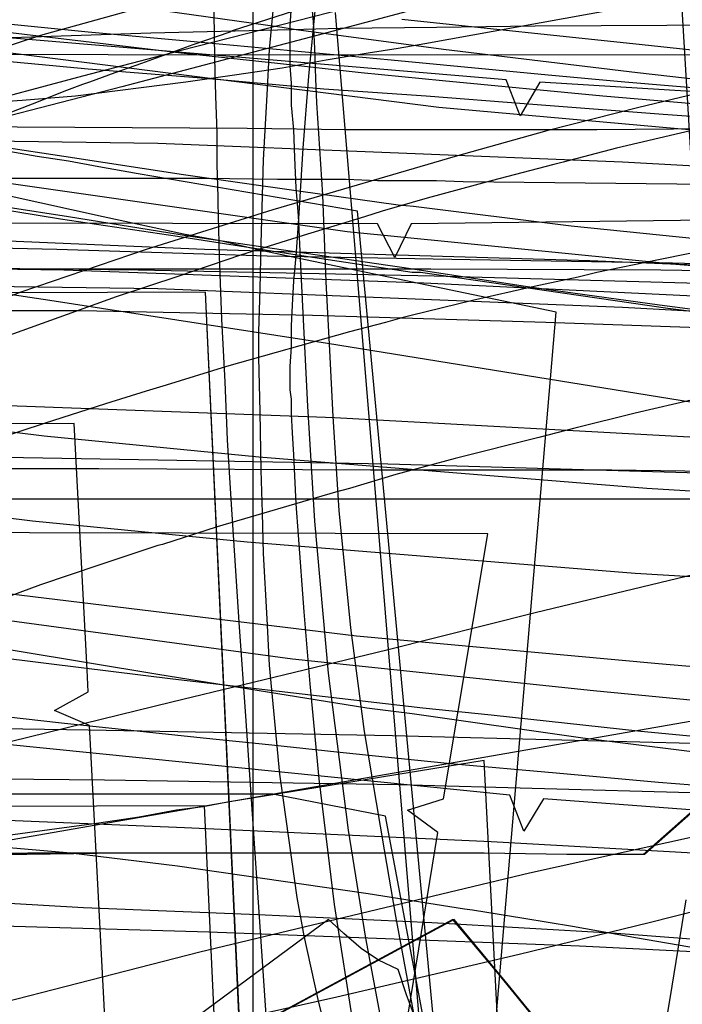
# Model space of a CAD drawing. Header units: millimetres. Extents: x 0 to 1231, y -1 to 564.
# Tile 148 of 163: x 93 to 150, y 164 to 248. Entities that reach past the tile are written whole.
import ezdxf

# ---------------------------------------------------------------- set-up
doc = ezdxf.new("R2010")
doc.units = ezdxf.units.MM
doc.layers.add('1', color=7, linetype='Continuous')

# ---------------------------------------------------------------- blocks, each defined once
blk = doc.blocks.new('PART007')
at = {"layer": '1'}
blk.add_lwpolyline([(153.2, 228.8), (147.8, 227.7), (142.5, 226.6), (140.9, 226.2), (137.1, 225.4), (131.8, 224.2), (126.5, 222.9), (125.7, 222.7), (124.3, 222.3), (121.2, 221.5), (110.6, 218.5), (105.4, 216.9), (103.7, 216.4), (100.2, 215.3), (94.9, 213.6), (84.5, 210.2)], dxfattribs=at)
blk = doc.blocks.new('PART014')
at = {"layer": '1'}
blk.add_lwpolyline([(559.3, 242.7), (491.5, 239.2), (439.2, 237.3), (382.5, 235.5), (327.8, 234.5), (271.3, 233.1), (184.5, 231.5), (126.5, 230.8), (125.1, 227.9), (123.6, 230.8), (0, 231), (0, 41.8), (123.5, 41.8), (125, 44.8), (126.5, 41.8), (162.8, 41.2), (240.9, 38.1), (307.4, 35.7), (376.2, 33.2), (463.1, 29.8), (535.6, 26.7), (606, 23.4)], dxfattribs=at)
blk = doc.blocks.new('PART020')
at = {"layer": '1'}
blk.add_lwpolyline([(151, 215.7), (145.8, 214.5), (140.6, 213.2), (137.5, 212.4), (130.3, 210.6), (125.2, 209.2), (121.2, 208), (120, 207.7), (109.8, 204.7), (105.1, 203.2), (104.7, 203.1), (99.6, 201.4), (94.6, 199.7), (91, 198.4)], dxfattribs=at)
blk = doc.blocks.new('PART024')
at = {"layer": '1'}
blk.add_lwpolyline([(363.2, 251.4), (295.9, 248), (262.2, 246.5), (228.5, 245.4), (203.7, 245.3), (202.2, 242.3), (200.7, 245.3), (0.1, 245.4), (0, 52.3), (101.1, 52.1), (151.7, 51.8), (200.8, 51.2), (202.4, 54.1), (202.4, 54), (202.6, 52.6), (202.7, 52.1), (203, 51.5), (203.4, 51.2), (203.6, 51.1), (203.9, 51.1), (216.8, 50.3), (300.7, 45.8), (384.6, 41.6)], dxfattribs=at)
blk = doc.blocks.new('PART025')
at = {"layer": '1'}
blk.add_lwpolyline([(44.6, 0), (96.8, 0), (104.9, 2.3), (137.9, 9), (147.5, 10.9), (147.5, 56.2), (124.3, 179.8), (114.6, 181.7), (62.4, 181.7), (39.2, 164.7), (1.4, 164.7), (0, 155.4), (0, 110.2), (20.1, 1.2)], close=True, dxfattribs=at)
blk = doc.blocks.new('PART026')
at = {"layer": '1'}
blk.add_lwpolyline([(116.7, 8.6), (108.7, 180.7), (15.8, 180.4), (0, 164.8), (9.5, 0)], close=True, dxfattribs=at)
blk = doc.blocks.new('PART028')
at = {"layer": '1'}
blk.add_lwpolyline([(155.2, 239.9), (144.2, 237.3), (139.6, 236.1), (138.8, 235.9), (133.4, 234.5), (127.9, 233), (124, 231.9), (122.5, 231.4), (117.2, 229.8), (111.8, 228.1), (106.5, 226.3), (101.1, 224.5), (90.5, 220.7)], dxfattribs=at)
blk = doc.blocks.new('PART029')
at = {"layer": '1'}
blk.add_lwpolyline([(353.8, 227.2), (343.9, 225.4), (336.1, 223.9), (336.7, 220.5), (295.9, 213.4), (244.8, 204.4), (233.6, 202.5), (193.8, 195.5), (40.8, 168.8), (0, 161.7), (28.6, 0), (59, 5.5), (59.9, 8.7), (61.9, 6), (72.4, 7.8), (73.4, 11), (75.4, 8.3), (142.8, 19.8), (223.2, 33), (224.2, 36.1), (226.1, 33.5), (342.7, 51), (401, 60.2)], dxfattribs=at)
blk = doc.blocks.new('PART034')
at = {"layer": '1'}
blk.add_lwpolyline([(238.2, 205.7), (198.7, 207.8), (159.2, 209.1), (124.5, 210.1), (89.8, 210.7), (41.1, 210.6), (39.6, 207.7), (38.2, 210.7), (0, 210.9), (1.6, 161.6), (3.3, 130.8), (5.4, 100), (8.4, 67.9), (11.4, 66.7), (8.6, 65), (11.9, 34.4), (15.5, 1.3), (53.2, 0), (54.5, 2.9), (56.1, 0.2), (235, 35.1), (235.9, 38.3)], dxfattribs=at)
blk = doc.blocks.new('PART040')
at = {"layer": '1'}
blk.add_lwpolyline([(246.3, 186.5), (227.6, 187.3), (209.7, 188.1), (208, 185.2), (206.7, 188.3), (173.7, 190.7), (147.8, 192.9), (121.8, 195.3), (88.7, 199.3), (86.6, 196.6), (85.8, 199.9), (45.4, 212.5), (0, 38.7)], dxfattribs=at)
blk = doc.blocks.new('PART047')
at = {"layer": '1'}
blk.add_lwpolyline([(238.9, 183.1), (204, 185.1), (202.3, 182.2), (201.1, 185.3), (168.1, 188.1), (142.2, 190.6), (116.3, 193.3), (83.2, 197.8), (81.3, 195), (80.3, 198.2), (33, 207.3), (0, 33.7), (46.9, 25.6), (48.9, 28.3), (49.8, 25.1), (85.6, 18.9), (166.2, 2.4), (168.2, 5), (169.1, 1.8), (178.3, 0), (191, 37.5), (238.8, 29.5)], dxfattribs=at)
blk = doc.blocks.new('PART054')
at = {"layer": '1'}
blk.add_lwpolyline([(238.5, 218.8), (225.8, 219.7), (224.7, 219.7), (211, 220.7), (169.6, 223.4), (158.6, 224.2), (127.6, 225.7), (96.6, 226.8), (40.8, 227.6), (39.3, 224.6), (37.8, 227.6), (0, 227.9), (1.5, 68.5), (4.4, 67.2), (1.7, 65.6), (9.9, 0), (48.3, 1), (49.4, 3.9), (51.2, 1.3), (256.7, 48.6)], dxfattribs=at)
blk = doc.blocks.new('PART076')
at = {"layer": '1'}
blk.add_lwpolyline([(116.7, 8.6), (108.7, 180.7), (15.8, 180.4), (0, 164.8), (9.5, 0)], close=True, dxfattribs=at)
blk = doc.blocks.new('PART078')
at = {"layer": '1'}
blk.add_lwpolyline([(252.5, 175.7), (207.5, 176.6), (205.9, 173.6), (204.5, 176.7), (172.7, 178.7), (171, 175.8), (169.7, 178.9), (137.9, 181.3), (136.2, 178.5), (135, 181.6), (79.4, 187.2), (77.4, 184.4), (76.4, 187.7), (35, 198.6), (0, 34.7)], dxfattribs=at)
blk = doc.blocks.new('PART088')
at = {"layer": '1'}
blk.add_lwpolyline([(375, 234.4), (350.8, 233.4), (308.1, 232.8), (265.4, 233.1), (249.1, 233.6), (211.4, 234.8), (209.8, 232), (208.4, 235), (185.6, 236.3), (157.2, 238.3), (128.9, 240.8), (90.4, 245.7), (88.4, 243), (87.5, 246.3), (46.4, 258.1)], dxfattribs=at)
blk = doc.blocks.new('PART092')
at = {"layer": '1'}
blk.add_lwpolyline([(256.1, 220.8), (229, 221.9), (203.4, 223.2), (201.8, 220.3), (200.5, 223.4), (177.7, 225), (149.3, 227.3), (121, 230.1), (82.6, 235.6), (80.7, 232.8), (79.7, 236), (32.6, 244.5), (7.8, 87.6)], dxfattribs=at)
blk = doc.blocks.new('PART095')
at = {"layer": '1'}
blk.add_lwpolyline([(369.7, 243.1), (347.6, 241.3), (324, 239.9), (318.4, 239.7), (311.4, 239.4), (297.4, 239), (283.3, 238.8), (277.7, 238.7), (241.8, 238.7), (207.3, 239.2), (205.8, 236.3), (204.4, 239.3), (172.6, 240.8), (171, 237.9), (169.7, 241), (137.6, 243), (135.9, 240.1), (134.7, 243.2), (78.9, 247.9), (77, 245.1), (76, 248.4)], dxfattribs=at)
blk = doc.blocks.new('PART097')
at = {"layer": '1'}
blk.add_lwpolyline([(117.9, 249.6), (111.1, 247.4), (110.9, 247.3), (107.7, 246.2), (103.3, 244.6), (101, 243.8), (98.8, 243), (98.2, 242.8), (96.6, 242.2), (94.4, 241.3), (92.1, 240.4)], dxfattribs=at)
blk = doc.blocks.new('PART098')
at = {"layer": '1'}
blk.add_lwpolyline([(99.8, 0.7), (128.8, 178.4), (126.2, 180.3), (129.3, 181.3), (133.1, 204.1), (41, 204.3), (31.1, 192.8), (0, 0)], close=True, dxfattribs=at)
blk = doc.blocks.new('PART100')
at = {"layer": '1'}
blk.add_lwpolyline([(269.2, 206.7), (204.2, 206.3), (171.4, 206.6), (169.9, 203.6), (168.5, 206.7), (146.8, 208), (113.4, 210.7), (94.9, 212.5), (77.9, 214.6), (76, 211.9), (75, 215), (52, 218.8), (27.8, 223.3), (0, 24.7), (47, 17.6), (48.9, 20.3), (50, 17.2), (163, 1.3), (164.9, 4), (165.9, 0.8), (171.9, 0), (188.3, 36.7), (249.7, 27.8)], dxfattribs=at)
blk = doc.blocks.new('PART105')
at = {"layer": '1'}
blk.add_lwpolyline([(268.2, 199.4), (203.2, 199), (170.5, 199.2), (168.9, 196.3), (167.5, 199.4), (145.8, 200.7), (112.4, 203.4), (93.9, 205.2), (76.9, 207.3), (75, 204.6), (74, 207.7), (51.1, 211.5), (26.8, 215.9), (0, 23.9), (47, 16.9), (48.9, 19.6), (50, 16.5), (163, 1.2), (164.8, 3.9), (165.9, 0.8), (171.9, 0), (188.2, 36.7), (249.6, 29)], dxfattribs=at)
blk = doc.blocks.new('PART106')
at = {"layer": '1'}
blk.add_lwpolyline([(108, 12.6), (98.8, 187.6), (95.8, 188.9), (98.7, 190.5), (98.6, 192.4), (97.5, 213.6), (12.8, 213.4), (0, 197.6), (10.4, 0)], close=True, dxfattribs=at)
blk = doc.blocks.new('PART109')
at = {"layer": '1'}
blk.add_lwpolyline([(288.6, 197.7), (231.5, 204.6), (229.1, 204.9), (205.3, 207.5), (193.3, 208.7), (192.1, 208.8), (186.1, 209.4), (174.2, 210.5), (152.6, 212.3), (119.9, 214.1), (87.1, 215.3), (41.1, 216.1), (39.6, 213.2), (38.1, 216.2), (0, 216.4), (0.5, 168.6), (0.4, 130.7)], dxfattribs=at)
blk = doc.blocks.new('PART111')
at = {"layer": '1'}
blk.add_lwpolyline([(285.3, 226.7), (235.7, 230.4), (184.7, 233.9), (144.7, 236.1), (104.7, 237.7), (40.9, 238.6), (39.4, 235.6), (37.9, 238.6), (0, 238), (0.1, 202), (0.6, 165.9), (2.5, 116.8), (4.7, 69.1), (7.8, 67.8), (5, 66.1), (13.4, 0), (51.5, 1.2), (52.6, 4.2), (54.4, 1.6), (268.5, 40.6)], dxfattribs=at)
blk = doc.blocks.new('PART114')
at = {"layer": '1'}
blk.add_lwpolyline([(285.3, 214.2), (235.7, 217.9), (184.7, 221.4), (144.7, 223.6), (104.7, 225.2), (40.8, 226.1), (39.4, 223.1), (37.9, 226.1), (0, 225.5), (0.7, 158.8), (2.5, 113.1), (4.7, 69.1), (7.8, 67.8), (5, 66.1), (13.4, 0), (51.5, 1.2), (52.6, 4.2), (54.4, 1.6), (268.5, 40.6)], dxfattribs=at)
blk = doc.blocks.new('PART117')
at = {"layer": '1'}
blk.add_lwpolyline([(112.9, 0), (112.9, 505.6), (15.4, 505.6), (0, 489.2), (0, 0)], close=True, dxfattribs=at)
blk = doc.blocks.new('PART118')
at = {"layer": '1'}
blk.add_lwpolyline([(112.9, 0), (112.9, 505.6), (15.4, 505.6), (0, 489.1), (0, 0)], close=True, dxfattribs=at)
blk = doc.blocks.new('PART123')
at = {"layer": '1'}
blk.add_lwpolyline([(118.9, 8.6), (108.8, 224.9), (15.9, 224.6), (0, 209.1), (12.1, 0)], close=True, dxfattribs=at)
blk = doc.blocks.new('PART125')
at = {"layer": '1'}
blk.add_lwpolyline([(118.8, 8.6), (108.8, 224.9), (15.8, 224.6), (0, 209.1), (12.1, 0)], close=True, dxfattribs=at)
blk = doc.blocks.new('PART133')
at = {"layer": '1'}
blk.add_lwpolyline([(239.1, 200), (225.3, 196.5), (210.7, 192.6), (204.8, 191), (196, 188.7), (181.4, 184.9), (174, 183.1), (166.6, 181.5), (165.3, 181.2), (136.7, 174.9), (108.3, 168.1), (79.9, 160.8)], dxfattribs=at)
blk = doc.blocks.new('PART134')
at = {"layer": '1'}
blk.add_lwpolyline([(154.2, 247.9), (137.2, 247.8), (128.7, 247.7), (120.4, 247.6), (116.2, 247.5), (104.1, 247.2), (92.1, 246.8)], dxfattribs=at)
blk = doc.blocks.new('PART135')
at = {"layer": '1'}
blk.add_lwpolyline([(241.4, 216.8), (224.3, 218.2), (207.3, 219.3), (190, 220.3), (172.7, 221.1), (138.1, 222.3), (118, 222.9), (98, 223.3), (61.1, 223.3), (29.4, 223.1), (21.7, 223), (14.2, 223), (6.9, 222.9), (0, 222.9), (0.1, 217.3), (0.1, 211.4), (0.2, 205.5), (0.2, 199.4), (0.4, 174.6), (0.6, 157.3)], dxfattribs=at)
blk = doc.blocks.new('PART136')
at = {"layer": '1'}
blk.add_lwpolyline([(135.7, 128.4), (132.8, 184.6), (110.7, 181), (108.6, 180.6), (106.3, 180.3), (103.1, 179.7), (99.6, 179.2), (96, 178.7), (92.2, 178.2), (83.6, 177.3), (79.4, 176.9), (75.3, 176.7), (12.8, 176.7), (0, 87.8)], dxfattribs=at)
blk = doc.blocks.new('PART137')
at = {"layer": '1'}
blk.add_lwpolyline([(362.7, 235.4), (350.9, 234.6), (339, 233.9), (325.3, 233.3), (311.7, 233), (297.9, 233), (282.4, 233.5), (265.2, 234.3), (248, 235.3), (222.1, 236.9), (196.1, 238.8), (179.4, 240.3), (170.4, 241.1), (162.7, 241.9), (146, 243.8), (129.3, 245.8), (116.6, 247.5), (115.4, 247.7), (103.9, 249.3)], dxfattribs=at)
blk = doc.blocks.new('PART138')
at = {"layer": '1'}
blk.add_lwpolyline([(164.5, 6.9), (153.6, 186.6), (149.8, 250.3), (127.7, 246.3), (125.4, 245.9), (122.8, 245.5), (119.2, 244.9), (115.4, 244.2), (111.3, 243.6), (107.1, 243), (97.6, 241.8), (93, 241.4), (88.4, 241.1), (83.3, 240.9), (7.5, 240.9), (0, 121.4)], dxfattribs=at)
blk = doc.blocks.new('PART139')
at = {"layer": '1'}
blk.add_lwpolyline([(146.9, 85.3), (167.5, 165.6), (146, 169.3), (140.4, 170.3), (136.2, 171), (131.8, 171.7), (131.1, 171.8), (122.8, 173.1), (106.4, 175.5), (97.2, 176.6), (88.2, 177.4), (78.8, 177.8), (74, 177.9), (68.5, 177.7), (62.6, 177.2), (56.6, 176.1), (52.3, 175.1), (48, 173.7), (43.4, 171.9), (38.7, 169.6), (35.6, 168), (32.7, 166.1), (29.7, 164.1), (26.8, 161.9)], dxfattribs=at)
blk = doc.blocks.new('PART140')
at = {"layer": '1'}
blk.add_lwpolyline([(114.5, 155.5), (112.3, 188), (111.7, 196.5), (111, 207.1), (110.7, 212.2), (110.5, 217.2), (110.2, 222.6), (110, 228), (109.9, 232.6), (109.9, 233.1), (109.8, 235.9), (109.8, 238.7), (109.7, 241.8), (109.6, 245.1), (109.4, 258.6)], dxfattribs=at)
blk = doc.blocks.new('PART141')
at = {"layer": '1'}
blk.add_lwpolyline([(247, 180.8), (217.2, 182.8), (187.7, 184.5), (156.3, 185.9), (124.9, 186.7), (98.7, 187.2), (72.4, 187.6), (45.4, 188.1), (18.4, 188.8), (0, 19.2), (8.5, 18.4), (16.8, 17.6), (33, 16.1), (37.3, 15.7), (52.3, 14.5), (71.8, 13), (100.5, 10.9), (129.2, 9), (173, 6.2), (216.9, 3.8), (234.5, 2.9), (267.9, 1.3)], dxfattribs=at)
blk = doc.blocks.new('PART142')
at = {"layer": '1'}
blk.add_lwpolyline([(244.2, 219.9), (225, 221.4), (205.8, 222.8), (186.5, 224.1), (172, 224.9), (157.5, 225.5), (128.5, 226.3), (103, 226.8), (77.5, 227.1), (44.9, 227.2), (35.3, 227.3), (25.7, 227.3), (12.7, 227), (6.3, 226.8), (0, 226.6), (0.1, 218.9), (0.3, 210.8), (0.4, 202.3), (0.6, 193.5), (0.7, 184.5), (0.9, 175.4), (1.1, 166.4), (1.4, 157.4)], dxfattribs=at)
blk = doc.blocks.new('PART145')
at = {"layer": '1'}
blk.add_lwpolyline([(243.9, 194.2), (229.6, 191.2), (217.2, 188.4), (204.8, 185.5), (180.2, 179.2), (166.6, 175.7), (158, 173.4), (147, 170.6), (135.8, 167.9), (120.1, 164.2), (104.5, 160.7)], dxfattribs=at)
blk = doc.blocks.new('PART147')
at = {"layer": '1'}
blk.add_lwpolyline([(363.5, 245.4), (346.6, 242.6), (330.5, 240.4), (318.5, 239), (306.6, 237.7), (295, 236.8), (283.4, 236.2), (268.1, 235.7), (252.8, 235.5), (237.5, 235.8), (218.3, 236.5), (199.3, 237.6), (180.2, 238.8), (161.6, 240.2), (143, 241.8), (129.2, 243.1), (122.2, 243.8), (115, 244.6), (106.7, 245.5), (98.3, 246.5), (89.8, 247.5), (81.5, 248.5)], dxfattribs=at)
blk = doc.blocks.new('PART150')
at = {"layer": '1'}
blk.add_lwpolyline([(182.7, 6.7), (172, 184.9), (156, 184.9), (146.5, 176.5), (139.9, 176.5), (132.8, 176.6), (101.5, 176.6), (93.4, 176.5), (85.5, 176.5), (78.2, 176.3), (71, 176.2), (56.6, 175.7), (50.9, 175.4), (45.1, 175), (40.6, 174.4), (36.2, 173.5), (31.8, 172.4), (27.4, 170.9), (23.1, 169), (19, 166.6), (16.2, 164.6), (13.5, 162.3)], dxfattribs=at)
blk = doc.blocks.new('PART151')
at = {"layer": '1'}
blk.add_lwpolyline([(182.7, 6.8), (172.1, 184.9), (156.1, 184.9), (146.6, 176.5), (139.9, 176.5), (132.8, 176.6), (93.5, 176.6), (85.5, 176.5), (78.2, 176.4), (71, 176.2), (56.7, 175.7), (50.9, 175.4), (45.1, 175), (40.7, 174.4), (36.3, 173.5), (31.8, 172.4), (27.5, 170.9), (23.2, 169), (19.1, 166.6), (16.2, 164.6), (13.5, 162.3)], dxfattribs=at)
blk = doc.blocks.new('PART163')
at = {"layer": '1'}
blk.add_lwpolyline([(139.4, 15.9), (124.3, 197.3), (120, 249)], dxfattribs=at)
blk = doc.blocks.new('PART170')
at = {"layer": '1'}
blk.add_lwpolyline([(254.9, 212.9), (233.1, 214.5), (201.7, 217.3), (185.9, 218.9), (181, 219.5), (170, 220.8), (148.6, 223.5), (127.3, 226.6), (126.6, 226.6), (116.7, 228.1), (106.4, 229.7), (96.3, 231.2), (86.5, 232.8), (49.2, 247.9), (46.3, 236.6), (43.4, 225.4), (37.6, 203.4), (32, 181.6), (26.3, 159.7)], dxfattribs=at)
blk = doc.blocks.new('PART171')
at = {"layer": '1'}
blk.add_lwpolyline([(126.6, 249.2), (118.4, 247), (101.6, 242.6), (84.9, 238.3)], dxfattribs=at)
blk = doc.blocks.new('PART172')
at = {"layer": '1'}
blk.add_lwpolyline([(264.5, 177.1), (233.7, 178.4), (175.8, 180.9), (150.6, 181.8), (125.4, 182.5), (100.1, 182.9), (87.9, 183), (74.8, 183.1), (57.7, 182.9), (40.6, 182.6), (25.1, 182.3), (17.2, 182), (9.3, 181.8), (8.8, 173.1), (8.2, 164), (7.7, 154.6)], dxfattribs=at)
blk = doc.blocks.new('PART174')
at = {"layer": '1'}
blk.add_lwpolyline([(162, 0), (162, 207.1), (0, 207.1), (0, 0)], close=True, dxfattribs=at)
blk = doc.blocks.new('PART175')
at = {"layer": '1'}
blk.add_lwpolyline([(126.9, 161.9), (125.2, 171.2), (124.2, 176.9), (122.5, 187.1), (121.3, 196), (120.3, 206.1), (119.8, 214.2), (119.5, 219.9), (119.2, 225.8), (118.9, 233.3), (118.4, 241.2), (118.3, 243.3), (118.2, 245.9), (118.1, 248.2), (117.9, 250.4)], dxfattribs=at)
blk = doc.blocks.new('PART176')
at = {"layer": '1'}
blk.add_lwpolyline([(244.4, 222.3), (216.3, 223.9), (201, 225), (185.7, 226), (167.4, 226.9), (149, 227.4), (131.6, 227.7), (114.1, 228), (96, 228.6), (87.1, 228.8), (78.1, 228.9), (69.7, 228.9), (61, 228.8), (37.5, 228.8), (33, 228.9), (28.8, 228.9), (24.9, 229), (0, 33.2)], dxfattribs=at)
blk = doc.blocks.new('PART178')
at = {"layer": '1'}
blk.add_lwpolyline([(164.7, 209.3), (143.8, 209.6), (123, 209.6), (99.6, 209.7), (39.2, 209.7), (33.3, 209.6), (21.2, 209.6), (14.7, 209.5), (7.7, 209.5), (4, 209.4), (0, 209.4), (0.1, 206.8), (0.2, 204.5), (0.3, 202.4), (0.4, 200.5), (0.6, 197.1), (0.7, 193.9), (0.9, 189.2), (1, 184.2), (1.2, 178.9), (1.3, 173.5), (1.7, 162.4)], dxfattribs=at)
blk = doc.blocks.new('PART180')
at = {"layer": '1'}
blk.add_lwpolyline([(137.4, 162.2), (133.9, 166.4), (130.2, 170.9), (112.6, 161.4)], dxfattribs=at)
blk = doc.blocks.new('PART192')
at = {"layer": '1'}
blk.add_lwpolyline([(265.8, 177.5), (235.2, 179.4), (201.4, 182), (165, 185.3), (146.3, 187.1), (133.4, 188.5), (127.5, 189.1), (106, 191.6), (95.3, 192.9), (84.9, 194.2), (48.4, 211.9), (46.5, 205.3), (44.4, 198.4), (42.3, 191.2), (40.2, 183.8), (37.9, 176.3), (35.7, 168.6), (31.1, 152.9)], dxfattribs=at)
blk = doc.blocks.new('PART194')
at = {"layer": '1'}
blk.add_lwpolyline([(109.2, 251.1), (94.6, 247), (80.2, 242.3), (66.3, 237.3), (59.3, 234.5), (52.5, 231.3), (48.7, 229.2), (45.1, 226.9), (42.1, 224.8), (39.3, 222.5), (36.7, 219.9), (34.3, 217.2), (32.1, 214.1), (30.3, 210.9), (28.7, 207.4), (27.5, 203.8), (26.7, 200.8), (26.1, 197.8), (25.6, 194.8), (25.1, 192.1), (0, 190.4), (4.8, 39.5)], dxfattribs=at)
blk = doc.blocks.new('PART198')
at = {"layer": '1'}
for points in [[(159.9, 234.1), (131, 234.4), (128.7, 234.5), (123.6, 234.5), (120.9, 234.6), (115, 234.6), (108.8, 234.7), (89.6, 234.7)], [(147.7, 157.5), (148.8, 164.1), (150.2, 172.6)]]:
    blk.add_lwpolyline(points, dxfattribs=at)
blk = doc.blocks.new('PART199')
at = {"layer": '1'}
blk.add_lwpolyline([(363.6, 233.6), (353, 233.3), (331.8, 233), (310.3, 233.2), (296, 233.5), (281.6, 233.9), (252.2, 235.2), (222.7, 236.9), (193.5, 239), (165.1, 241.3), (144.9, 243), (138.3, 243.6), (124.8, 244.9), (107.5, 246.5), (98.7, 247.3), (89.7, 248.2), (51.9, 262.6)], dxfattribs=at)
blk = doc.blocks.new('PART201')
at = {"layer": '1'}
blk.add_lwpolyline([(120, 157.9), (118.5, 164), (117.3, 169.5), (116.7, 172.8), (115.3, 182.8), (115.2, 183.4), (114.3, 192.8), (114.1, 196.8), (113.8, 202.4), (113.7, 205.9), (113.6, 209.6), (113.5, 214.6), (113.4, 219.3), (113.4, 221.5), (113.5, 225.2), (113.6, 229.1), (113.8, 236.3), (114.1, 241.9), (114.3, 245.8), (115.2, 255.2)], dxfattribs=at)
blk = doc.blocks.new('PART202')
at = {"layer": '1'}
blk.add_lwpolyline([(225.6, 163.1), (212.4, 164.1), (199.4, 165.1), (186, 166.2), (172.9, 166.9), (157.1, 167.8), (141, 168.6), (109.1, 169.8), (74.5, 170.8), (57.3, 171.3), (40.3, 171.7), (25.6, 172), (18.1, 172), (10.5, 172.1), (0, 26.4)], dxfattribs=at)
blk = doc.blocks.new('PART203')
at = {"layer": '1'}
blk.add_lwpolyline([(236.3, 235.1), (206.9, 236.3), (177.4, 238.1), (148.2, 240.2), (136.6, 241.1), (127.8, 241.8), (119, 242.4), (108.8, 243.3), (98.7, 244.1), (93.5, 244.6), (88.2, 245.1), (82.7, 245.5), (77, 246.1), (71.8, 246.5), (61.2, 247.5), (56.2, 247.9), (51.4, 248.3), (47.1, 248.7)], dxfattribs=at)
blk = doc.blocks.new('PART204')
at = {"layer": '1'}
blk.add_lwpolyline([(239.5, 169.6), (225.5, 171), (211.4, 172.3), (197, 173.5), (182.1, 174.6), (166.8, 175.7), (150.8, 176.6), (133.4, 177.6), (107, 178.8), (89.6, 179.5), (81.1, 179.8), (58.4, 180.5), (44.2, 181.1), (37.1, 181.3), (30, 181.4), (22.4, 181.4), (14.9, 181.2), (0, 180.6), (0, 136.1)], dxfattribs=at)
blk = doc.blocks.new('PART206')
at = {"layer": '1'}
blk.add_lwpolyline([(156.6, 182), (147.8, 182.7), (139, 183.5), (129.9, 184.3), (125.1, 184.8), (120.1, 185.3), (114.5, 185.9), (108.6, 186.5), (96.4, 187.8), (88.5, 188.7)], dxfattribs=at)
blk = doc.blocks.new('PART207')
at = {"layer": '1'}
blk.add_lwpolyline([(138.1, 161.3), (135, 165.1), (132.7, 167.9), (130.2, 170.9), (112.6, 161.4)], dxfattribs=at)
blk = doc.blocks.new('PART212')
at = {"layer": '1'}
blk.add_lwpolyline([(123.8, 250.1), (106.6, 245.7), (98.2, 243.5), (88.1, 240.8), (78.5, 238.3), (78.1, 238.2), (57.2, 232.7), (48.3, 230.4), (39.3, 228.2), (18.7, 223.8), (13.7, 222.8), (8.9, 221.9), (4.3, 221), (0, 220.2), (1.6, 213), (3.2, 205.9), (4.7, 199.1), (6.2, 192.4), (9.2, 179.3), (11.5, 169), (12.1, 166.2), (16.2, 148.1)], dxfattribs=at)
blk = doc.blocks.new('PART214')
at = {"layer": '1'}
blk.add_lwpolyline([(269.5, 212.1), (227.5, 215.4), (210, 216.9), (192.6, 218.6), (185, 219.5), (181.5, 219.8), (166.4, 221.5), (157.1, 222.6), (147.9, 223.8), (136.9, 225.3), (125.9, 227), (124.5, 227.2), (107.5, 229.7), (97, 231.4), (91.8, 232.2), (86.7, 233.1), (49.3, 248.3), (0, 58.5)], dxfattribs=at)
blk = doc.blocks.new('PART221')
at = {"layer": '1'}
blk.add_lwpolyline([(238.2, 223.8), (218.5, 224.6), (198.7, 225.2), (183.3, 225.9), (168, 226.5), (148, 226.8), (128.2, 226.9), (95.6, 226.9), (80.4, 227), (37.5, 227), (33.3, 226.9), (25.1, 226.9), (20.8, 226.8), (11.5, 226.8), (8.9, 226.7), (3.2, 226.7), (0.2, 226.6), (0.1, 220), (0.1, 213.2), (0, 206.2), (0, 199.1), (0.2, 184.7), (0.5, 170.3), (1, 160)], dxfattribs=at)
blk = doc.blocks.new('PART222')
at = {"layer": '1'}
blk.add_lwpolyline([(138.1, 59.4), (121.9, 231.9), (103, 235.1), (99.6, 235.7), (97, 236.2), (94.3, 236.6), (88.6, 237.6)], dxfattribs=at)
blk = doc.blocks.new('PART224')
at = {"layer": '1'}
blk.add_lwpolyline([(124, 161.8), (122.6, 169.3), (121.1, 178.6), (119.4, 192.1), (118.2, 205.2), (117.6, 215.1), (117.2, 223.1), (117, 227.2), (116.8, 231.5), (116.6, 233.9), (116.5, 236.5), (116.4, 238.9), (116.2, 241), (116.2, 242.9), (116.1, 244.4), (116.1, 247.8), (116.2, 249.6)], dxfattribs=at)
blk = doc.blocks.new('PART225')
at = {"layer": '1'}
blk.add_lwpolyline([(247.6, 220.3), (232.5, 221.6), (205.8, 223.4), (191.3, 224.7), (176.8, 225.8), (159.3, 226.9), (141.9, 227.6), (108.7, 228.6), (91.8, 229.3), (83.3, 229.6), (74.6, 229.8), (61.6, 230.1), (48.6, 230.2), (24.1, 230.2), (0, 31.4), (27.9, 27.7), (39.1, 26.3), (55.8, 24.1), (83.2, 20.8), (110.5, 17.6), (157.8, 12.3), (204.1, 7.2), (222.3, 5.2), (240.6, 3.4)], dxfattribs=at)
blk = doc.blocks.new('PART226')
at = {"layer": '1'}
blk.add_lwpolyline([(261.7, 197.3), (214.3, 205), (166.9, 212.8), (119.3, 220.5), (95.4, 224.2), (71.3, 227.8), (56, 230), (48.5, 231), (41, 231.8), (35.6, 232.4), (30, 232.9), (24.3, 233.4), (18.3, 233.9), (16, 215.9), (13.8, 197.6), (11.6, 179), (9.5, 160.4)], dxfattribs=at)
blk = doc.blocks.new('PART227')
at = {"layer": '1'}
blk.add_lwpolyline([(137.3, 162.2), (133.9, 166.4), (130.1, 170.9), (112.5, 161.4)], dxfattribs=at)
blk = doc.blocks.new('PART229')
at = {"layer": '1'}
blk.add_lwpolyline([(297.6, 243.1), (186, 239.7), (170.8, 239.3), (155.7, 239), (142.5, 238.9), (120.9, 238.9), (112.4, 239), (77.7, 239.2), (60.5, 239.3), (52.1, 239.4), (43.9, 239.5), (35.9, 239.6), (28.2, 239.7), (20.8, 239.7), (13.8, 239.8), (7.2, 239.9), (1, 240), (0, 41.4)], dxfattribs=at)
blk = doc.blocks.new('PART235')
at = {"layer": '1'}
blk.add_lwpolyline([(154.1, 229.2), (140.3, 230.6), (126.7, 232.3), (125.4, 232.4), (116.8, 233.6), (106.9, 235), (96.6, 236.6), (91.3, 237.4), (85.8, 238.3), (47.4, 250.1), (46.7, 247), (46, 244.1), (45.4, 241.3), (44.9, 238.7), (43.8, 233.7), (42.7, 228.8), (40.6, 219.3), (38.4, 209.4), (36.2, 199.3), (33.8, 188.9), (28.4, 166), (25.6, 154.6)], dxfattribs=at)
blk = doc.blocks.new('PART238')
at = {"layer": '1'}
blk.add_lwpolyline([(155.2, 243), (146.1, 240.8), (138.2, 238.8), (130.3, 236.6), (114.6, 232), (103.7, 228.6), (92.9, 224.9), (84.1, 221.5)], dxfattribs=at)
blk = doc.blocks.new('PART241')
at = {"layer": '1'}
blk.add_lwpolyline([(124.4, 51.7), (139, 223.2), (117.4, 227.7), (113.2, 228.6), (110.2, 229.3), (106.9, 229.9), (100, 231.4), (91.8, 233.2)], dxfattribs=at)
blk = doc.blocks.new('PART243')
at = {"layer": '1'}
blk.add_lwpolyline([(253.8, 175.4), (234.6, 176.9), (215.3, 178.5), (183.3, 181.6), (181.1, 181.8), (159.9, 184.2), (141.3, 186.5), (126.6, 188.6), (122.7, 189.1), (104.7, 192), (86.5, 195), (49.2, 210.1), (43.4, 190.1), (32, 151.1)], dxfattribs=at)
blk = doc.blocks.new('PART245')
at = {"layer": '1'}
blk.add_lwpolyline([(121.6, 161.4), (119.9, 172.2), (118.6, 183), (117.8, 191.2), (117.3, 197.4), (116.8, 204), (116.6, 206.7), (116.4, 210.9), (116.3, 212.8), (116.2, 214.4), (116.2, 215.7), (116.1, 216.5), (116.1, 218.5), (116.2, 220.2), (116.2, 222), (116.3, 223.8), (116.4, 225.9), (116.6, 228), (116.8, 230.8), (117.2, 237.3), (117.7, 243.5), (118.5, 251.8)], dxfattribs=at)
blk = doc.blocks.new('PART246')
at = {"layer": '1'}
blk.add_lwpolyline([(224.1, 162.4), (210.5, 163.8), (198.4, 164.9), (186.3, 165.9), (160, 168.5), (144.2, 169.7), (128.3, 170.6), (113.3, 171.3), (98.3, 171.9), (83, 172.8), (67.4, 173.6), (55.6, 174), (43.8, 174.3), (38, 174.4), (32.3, 174.4), (26.8, 174.5), (21.6, 174.6), (0, 34.8)], dxfattribs=at)
blk = doc.blocks.new('PART248')
at = {"layer": '1'}
blk.add_lwpolyline([(127.3, 161.2), (126.1, 164.4), (125.4, 166.6), (123.7, 167.4), (122.2, 168.4), (120.7, 169.7), (119.4, 170.9), (103.3, 159)], dxfattribs=at)
blk = doc.blocks.new('PART249')
at = {"layer": '1'}
blk.add_lwpolyline([(359.8, 232.3), (345.8, 230.8), (335.5, 229.9), (330.3, 229.7), (325.1, 229.6), (320.3, 229.6), (315.5, 229.8), (305.9, 230.3), (294.1, 230.9), (282.3, 231.7), (273.9, 232.4), (248.7, 235.1), (212.9, 238.7), (190, 241.3), (167, 244), (146.4, 246.2), (125.7, 248.4)], dxfattribs=at)
blk = doc.blocks.new('PART251')
at = {"layer": '1'}
blk.add_lwpolyline([(157.1, 202.1), (137.2, 197.3), (124.4, 194.1), (105.9, 189.6), (87.5, 185.1), (78.2, 182.8), (68.7, 180.6), (59.1, 178.4), (49.2, 176.1), (39, 173.8), (34, 172.6), (29.1, 171.5), (24.3, 170.4), (19.7, 169.3), (15.4, 168.2), (11.5, 167.2), (9.2, 166.6), (6.7, 165.9), (5.3, 165.5), (3.7, 165.1), (2, 164.5), (0, 164), (1.1, 159)], dxfattribs=at)

msp = doc.modelspace()

# ---------------------------------------------------------------- block references
for name in ['PART140', 'PART175', 'PART117', 'PART118', 'PART224', 'PART201', 'PART245', 'PART024', 'PART028', 'PART212', 'PART171', 'PART194', 'PART249', 'PART229', 'PART007', 'PART014', 'PART097', 'PART238', 'PART225', 'PART137', 'PART147', 'PART199', 'PART176', 'PART095', 'PART088', 'PART029', 'PART020', 'PART251', 'PART203', 'PART138', 'PART235', 'PART163', 'PART214', 'PART134', 'PART170', 'PART092', 'PART222', 'PART241', 'PART111', 'PART198', 'PART226', 'PART133', 'PART202', 'PART054', 'PART142', 'PART221', 'PART114', 'PART141', 'PART123', 'PART125', 'PART100', 'PART135', 'PART109', 'PART105', 'PART145', 'PART106', 'PART040', 'PART192', 'PART034', 'PART243', 'PART178', 'PART047', 'PART174', 'PART172', 'PART098', 'PART246', 'PART078', 'PART206', 'PART150', 'PART151', 'PART136', 'PART025', 'PART204', 'PART026', 'PART076', 'PART139', 'PART180', 'PART207', 'PART227', 'PART248']:
    msp.add_blockref(name, (0, 0))

doc.saveas('drawing.dxf')
